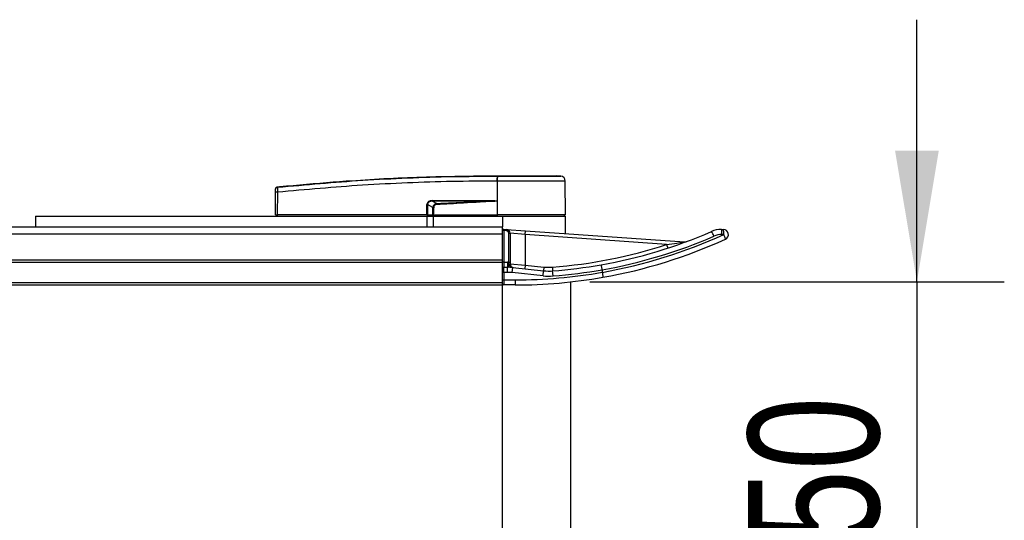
# Model space of a CAD drawing. Header units: millimetres. Extents: x 0 to 420, y 0 to 297.
# Tile 18 of 55: x 208 to 231, y 103 to 115. Entities that reach past the tile are written whole.
import ezdxf

# ---------------------------------------------------------------- set-up
doc = ezdxf.new("R2010")
doc.units = ezdxf.units.MM
doc.layers.add('QUOTE', color=174, linetype='Continuous')
doc.styles.add('SLDTEXTSTYLE3', font='TXT', dxfattribs={"width": 0.75})
doc.dimstyles.new('SLDDIMSTYLE1', dxfattribs={"dimtxt": 3, "dimasz": 3, "dimexe": 0, "dimexo": 0.0625, "dimgap": 0.75, "dimtad": 1, "dimlfac": 17.308487, "dimrnd": 1e-09, "dimzin": 12, "dimdsep": 46, "dimtxsty": 'SLDTEXTSTYLE3', "dimsah": 1, "dimcen": 0.09, "dimadec": 0, "dimazin": 3, "dimtfac": 1, "dimtdec": 3, "dimtmove": 0, "dimatfit": 0, "dimfxl": 0, "dimfrac": 2, "dimtolj": 1, "dimtzin": 12, "dimarcsym": 0})

# ---------------------------------------------------------------- blocks, each defined once
blk = doc.blocks.new('_D_3')
at = {"layer": 'QUOTE'}
for p, q in [((228.566, 108.925), (228.566, 114.925)), ((221.08, 108.925), (230.566, 108.925)), ((228.566, 108.925), (228.566, 100.259)), ((221.08, 100.259), (230.566, 100.259)), ((228.566, 100.259), (228.566, 94.259))]:
    blk.add_line(p, q, dxfattribs=at)
for points in [[(228.566, 108.925), (229.066, 111.925), (228.066, 111.925)], [(228.566, 100.259), (228.066, 97.259), (229.066, 97.259)]]:
    blk.add_solid(points, dxfattribs=at)
at = {"layer": 'QUOTE', "insert": (224.699, 101.267), "char_height": 3, "attachment_point": 1, "rotation": 90, "style": 'SLDTEXTSTYLE3'}
blk.add_mtext('150', dxfattribs=at)

msp = doc.modelspace()

# ---------------------------------------------------------------- linework, layer by layer
at = {"color": 7, "linetype": 'Continuous', "lineweight": 25}
for p, q in [((218.95942, 111.35204), (218.95949, 111.35204)), ((220.41416, 111.34409), (220.31366, 111.35204)), ((218.95933, 111.23024), (218.94995, 111.23024)), ((218.95933, 111.23024), (218.95876, 110.45653)), ((220.52422, 110.45653), (220.51747, 111.2302)), ((213.88059, 110.45653), (213.8851, 110.97386)), ((213.92744, 110.97386), (213.92292, 110.45653)), ((213.92731, 111.09627), (213.92727, 111.09626)), ((217.34992, 110.45653), (217.35083, 110.68975)), ((217.36163, 110.68975), (217.36072, 110.45653)), ((217.48351, 110.62639), (217.36163, 110.68975)), ((217.47693, 110.76936), (217.5785, 110.71656)), ((218.83276, 110.76936), (217.47693, 110.76936)), ((217.47767, 110.7843), (218.8335, 110.7843)), ((218.95569, 110.77735), (218.95572, 110.77414)), ((218.95572, 110.77414), (218.95849, 110.45653)), ((213.88059, 110.45653), (213.92292, 110.45653)), ((213.90872, 110.45653), (213.90922, 110.42764)), ((217.34992, 110.45653), (213.92292, 110.45653)), ((213.92506, 110.45653), (213.9251, 110.42764)), ((217.36072, 110.45653), (217.34992, 110.45653)), ((217.35219, 110.45653), (217.35223, 110.42764)), ((217.36072, 110.45653), (217.48952, 110.45653)), ((217.38067, 110.45653), (217.38103, 110.42764)), ((217.49395, 110.45653), (218.95849, 110.45653)), ((217.50301, 110.45653), (217.50322, 110.42764)), ((218.95876, 110.45653), (218.95849, 110.45653)), ((220.52422, 110.45653), (218.95876, 110.45653)), ((218.95994, 110.45653), (218.95996, 110.42764)), ((220.49559, 110.42764), (220.49609, 110.45653)), ((208.3917, 110.42764), (208.3917, 110.1798)), ((208.3917, 110.42764), (217.34684, 110.42764)), ((217.34684, 110.42764), (217.34684, 110.1798)), ((217.34684, 110.42764), (217.49128, 110.42764)), ((217.49128, 110.42764), (217.49128, 110.1798)), ((217.49128, 110.42764), (219.0801, 110.42764)), ((219.0801, 110.42764), (220.52448, 110.42764)), ((219.0801, 110.42764), (219.0801, 110.1798)), ((220.52448, 110.02628), (220.52448, 110.42764)), ((57.30975, 110.02159), (219.0801, 110.02159)), ((197.51128, 110.1798), (219.0801, 110.1798)), ((219.0801, 110.09631), (219.0801, 110.1798)), ((219.10899, 110.09631), (219.0801, 110.09631)), ((219.0801, 109.98169), (219.0801, 110.09631)), ((219.10899, 110.09631), (219.111, 110.12512)), ((219.10899, 110.09631), (219.10899, 109.37095)), ((219.17079, 110.09198), (219.10899, 110.09631)), ((219.111, 110.12512), (219.17281, 110.1208)), ((219.17079, 110.09198), (219.17281, 110.1208)), ((219.17281, 110.1208), (219.60612, 110.0905)), ((219.22454, 109.37057), (219.22454, 110.03435)), ((219.22454, 110.03435), (219.25342, 110.03435)), ((219.25342, 110.03435), (219.25342, 109.37057)), ((219.60007, 110.00405), (219.25342, 110.03435)), ((219.60007, 110.00405), (219.60612, 110.0905)), ((219.60007, 110.00405), (219.60007, 109.30634)), ((222.83616, 109.77776), (219.60007, 110.00405)), ((219.60612, 110.0905), (223.24571, 109.836)), ((224.09136, 110.12203), (224.13463, 110.12203)), ((224.1447, 110.00648), (224.10143, 110.00648)), ((219.0801, 109.42873), (219.0801, 109.98169)), ((222.83616, 109.77776), (222.86304, 109.69537)), ((57.30975, 109.42873), (219.0801, 109.42873)), ((57.30975, 109.37095), (219.0801, 109.37095)), ((219.0801, 109.37095), (219.0801, 109.42873)), ((219.10899, 109.37095), (219.0801, 109.37095)), ((219.0801, 108.90875), (219.0801, 109.37095)), ((219.10899, 109.37095), (219.10899, 109.2554)), ((219.10899, 109.37095), (219.19326, 109.37095)), ((219.19326, 109.37095), (219.19326, 109.2554)), ((219.22454, 109.37057), (219.25342, 109.37057)), ((219.25342, 109.37057), (219.25342, 109.33349)), ((219.25342, 109.33349), (219.60007, 109.30634)), ((219.10899, 109.13985), (219.0801, 109.13985)), ((219.10899, 109.13985), (219.10899, 109.2554)), ((219.10899, 109.2554), (219.19326, 109.2554)), ((219.10899, 109.13985), (219.10899, 108.96653)), ((219.19326, 109.13985), (219.10899, 109.13985)), ((219.19326, 109.13985), (219.19326, 109.2554)), ((219.30126, 109.13423), (219.31326, 109.24915)), ((220.00701, 109.06054), (219.30126, 109.13423)), ((219.31326, 109.24915), (220.01901, 109.17547)), ((219.60007, 109.30634), (219.59107, 109.22015)), ((219.60007, 109.30634), (220.02801, 109.26166)), ((220.00701, 109.06054), (220.01901, 109.17547)), ((220.02801, 109.26166), (220.01901, 109.17547)), ((220.22041, 109.25899), (220.22701, 109.17257)), ((220.23581, 109.05736), (220.22701, 109.17257)), ((221.36143, 109.19827), (221.36127, 109.20003)), ((221.36143, 109.19827), (221.36143, 109.14138)), ((221.36143, 109.14138), (221.36158, 109.13963)), ((57.30975, 108.90875), (219.0801, 108.90875)), ((219.0801, 108.96653), (219.10899, 108.96653)), ((219.0801, 108.85098), (219.0801, 108.90875)), ((219.10899, 108.96653), (219.36897, 108.96653)), ((219.10899, 108.96653), (219.10899, 108.85098)), ((219.36897, 108.96653), (219.36897, 108.85098)), ((220.64003, 100.26361), (220.64003, 108.9211)), ((57.30975, 108.85098), (219.0801, 108.85098)), ((219.0801, 100.33373), (219.0801, 108.85098)), ((219.36897, 108.85098), (219.10899, 108.85098))]:
    msp.add_line(p, q, dxfattribs=at)
at = {"color": 7, "linetype": 'Continuous', "lineweight": 25, "flags": 128}
msp.add_lwpolyline([(218.83276, 110.76936), (218.90162, 110.77204), (218.95572, 110.77414)], dxfattribs=at)
at = {"color": 7, "linetype": 'Continuous', "lineweight": 25}
for centre, radius, start, end in [((219.38396, 111.25465), 0.43469, 168.120168, 183.219012), ((221.30248, 111.07694), 2.35908, 173.303191, 173.496611), ((219.39339, 111.25435), 0.43473, 168.081743, 183.180073), ((220.40193, 111.22919), 0.11555, 0.500011, 83.923128), ((213.90627, 109.69478), 1.27926, 89.051899, 90.948101), ((213.93177, 111.04158), 0.04608, 96.104195, 179.384141), ((217.35623, 112.16128), 1.47154, 269.78976, 270.21024), ((217.35798, 110.78274), 0.1197, 353.585658, 0.74759), ((177.67383, 108.78794), 39.95125, 2.731259, 2.766996), ((218.71381, 110.78274), 0.1197, 353.585658, 0.74759), ((219.10899, 110.09631), 0.02889, 86, 180), ((219.16676, 110.03435), 0.05778, 0, 86), ((219.16676, 110.03435), 0.08666, 0, 86), ((219.36897, 120.406), 11.26615, 280.05622, 293.498118), ((219.37904, 120.406), 11.43947, 279.980117, 294.619977), ((224.09136, 109.54428), 0.57775, 90, 113.498118), ((223.55204, 109.84257), 0.3861, 18.980947, 36.849249), ((224.10143, 109.54428), 0.4622, 90, 113.498118), ((223.76243, 110.03515), 0.34021, 355.166194, 14.795945), ((223.8057, 110.03515), 0.34021, 355.166194, 14.795945), ((224.13463, 110.00648), 0.11555, 294.619977, 90), ((223.83448, 109.83464), 0.35464, 10.856451, 28.983189), ((219.36897, 120.406), 11.17949, 274.36792, 288.06758), ((219.37904, 120.406), 11.3817, 280.030527, 293.498118), ((219.36897, 120.406), 11.55503, 280.004908, 294.619977), ((223.25176, 109.92245), 0.08666, 266, 290.323073), ((219.19326, 108.0999), 1.27105, 88.590141, 90), ((219.32506, 109.32488), 0.07664, 186.88759, 261.14556), ((219.34009, 109.33349), 0.08666, 180, 264.039216), ((219.36897, 120.406), 11.26615, 274.36792, 280.05622), ((219.10899, 109.22651), 0.02889, 90, 180), ((219.19326, 108.0999), 1.1555, 84.039216, 90), ((219.19326, 108.0999), 1.03995, 84.039216, 90), ((219.36897, 120.406), 11.43947, 270, 280.030567), ((220.13901, 110.32472), 1.1555, 264.039216, 274.36792), ((220.13901, 110.32472), 1.06884, 264.039216, 274.36792), ((219.36897, 120.406), 11.3817, 274.36792, 280.08123), ((219.10899, 108.87986), 0.02889, 180, 270), ((219.36897, 120.406), 11.55503, 270, 280.004908), ((220.13901, 110.32472), 1.27105, 264.039216, 274.36792)]:
    msp.add_arc(centre, radius, start, end, dxfattribs=at)
for centre, major_axis, ratio, start_param, end_param in [((217.55584, 110.63086), (0.19645, -0.09662), 0.60672542, 2.25200573, 3.42889257), ((217.55438, 110.63102), (0.18586, -0.09199), 0.5569608, 2.25321842, 3.43010526), ((217.62638, 110.59358), (0.13238, -0.07043), 0.77058227, 2.30113884, 3.47802567), ((217.62638, 110.59384), (0.11556, -0.06108), 0.66301777, 2.29905058, 3.47593741)]:
    msp.add_ellipse(centre, major_axis=major_axis, ratio=ratio, start_param=start_param, end_param=end_param, dxfattribs=at)
for points, knots in [([(213.92687, 111.0874), (214.57748, 111.14678), (215.56908, 111.23727), (216.90525, 111.30383), (217.93211, 111.3391), (218.6156, 111.33907), (218.95858, 111.34413), (218.95858, 111.34413)], [0, 0, 0, 0, 0.38876695, 0.59252789, 0.79628932, 0.99999932, 1, 1, 1, 1]), ([(213.92731, 111.09627), (213.94671, 111.09824), (214.06649, 111.1104), (214.59202, 111.16169), (215.67178, 111.2499), (217.22962, 111.33467), (218.38258, 111.34625), (218.95942, 111.35204)], [0, 0, 0, 0, 0.01170126, 0.07220884, 0.31419353, 0.65688711, 1, 1, 1, 1]), ([(218.95858, 111.34413), (218.95858, 111.34413), (218.96173, 111.34413), (218.96488, 111.34413), (218.96803, 111.34413)], [0, 0, 0, 0, 0.00036549, 1, 1, 1, 1]), ([(218.95949, 111.35204), (219.04527, 111.35204), (219.21709, 111.35204), (219.47017, 111.35204), (219.70543, 111.35204), (219.91462, 111.35204), (220.08692, 111.35204), (220.21547, 111.35204), (220.29854, 111.35204), (220.30863, 111.35204), (220.31366, 111.35204)], [0, 0, 0, 0, 0.12488045, 0.25013958, 0.37464939, 0.49981249, 0.62476421, 0.74955772, 0.87492377, 1, 1, 1, 1]), ([(218.96803, 111.34413), (219.03595, 111.34412), (219.1718, 111.3441), (219.3812, 111.34412), (219.58964, 111.34412), (219.79073, 111.34407), (219.97121, 111.34412), (220.12687, 111.34412), (220.25241, 111.3441), (220.34458, 111.34416), (220.40296, 111.34408), (220.41042, 111.34409), (220.41416, 111.34409)], [0, 0, 0, 0, 0.09230362, 0.18460708, 0.28653845, 0.3884688, 0.49039805, 0.59232883, 0.69424704, 0.79616636, 0.8980845, 1, 1, 1, 1]), ([(218.94995, 111.23024), (218.60849, 111.22811), (217.92556, 111.22385), (216.90147, 111.19042), (215.56746, 111.12338), (214.57731, 111.03311), (213.92744, 110.97386)], [0, 0, 0, 0, 0.20362021, 0.40724063, 0.61094774, 1, 1, 1, 1]), ([(220.51747, 111.2302), (220.51363, 111.23022), (220.50585, 111.23024), (220.44319, 111.23025), (220.34403, 111.23019), (220.20927, 111.23022), (220.0413, 111.23025), (219.84763, 111.23016), (219.63032, 111.23025), (219.40646, 111.23022), (219.17979, 111.23021), (219.03339, 111.23023), (218.95933, 111.23024)], [0, 0, 0, 0, 0.10046502, 0.20384345, 0.30430944, 0.40768894, 0.50815524, 0.61153497, 0.71200234, 0.81538328, 0.9066108, 1, 1, 1, 1]), ([(213.8851, 110.97386), (213.88513, 110.97661), (213.88522, 110.98707), (213.88537, 111.00483), (213.88554, 111.02373), (213.88566, 111.03755), (213.88569, 111.04057), (213.8857, 111.04208)], [0, 0, 0, 0, 0.08210774, 0.31165455, 0.54070711, 0.77036972, 1, 1, 1, 1]), ([(213.8857, 111.04208), (213.88573, 111.04541), (213.88577, 111.04993), (213.88577, 111.05053), (213.88577, 111.05069)], [0, 0, 0, 0, 0.73657409, 1, 1, 1, 1]), ([(213.88577, 111.05069), (213.88584, 111.05229), (213.88612, 111.05916), (213.88968, 111.07099), (213.89896, 111.0838), (213.91192, 111.09315), (213.92215, 111.09522), (213.92727, 111.09626)], [0, 0, 0, 0, 0.071606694, 0.306811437, 0.537874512, 0.76893725, 1, 1, 1, 1]), ([(213.92687, 111.0874), (213.92655, 111.08485), (213.92589, 111.07975), (213.92563, 111.05673), (213.92597, 111.02532), (213.9267, 110.9958), (213.92728, 110.97843), (213.92744, 110.97386)], [0, 0, 0, 0, 0.22968814, 0.45959689, 0.68877935, 0.91808895, 1, 1, 1, 1]), ([(213.92727, 111.09626), (213.92724, 111.0961), (213.92712, 111.09547), (213.92698, 111.09082), (213.92687, 111.0874)], [0, 0, 0, 0, 0.26388418, 1, 1, 1, 1]), ([(217.5785, 110.71656), (217.8126, 110.72714), (218.23066, 110.74603), (218.64878, 110.76223), (218.83276, 110.76936)], [0, 0, 0, 0, 0.55997408, 1, 1, 1, 1]), ([(218.95572, 110.77414), (218.69895, 110.757), (218.24046, 110.72638), (217.78159, 110.70228), (217.57969, 110.69167)], [0, 0, 0, 0, 0.56002694, 1, 1, 1, 1]), ([(218.8335, 110.7843), (218.84531, 110.78418), (218.88028, 110.78385), (218.92141, 110.78396), (218.94994, 110.77846), (218.95569, 110.77735)], [0, 0, 0, 0, 0.28926734, 0.85682964, 1, 1, 1, 1]), ([(217.48351, 110.62639), (217.4869, 110.6264), (217.49294, 110.62642), (217.50058, 110.6264), (217.50393, 110.62639)], [0, 0, 0, 0, 0.56, 1, 1, 1, 1]), ([(217.48952, 110.45653), (217.48767, 110.48821), (217.48435, 110.54473), (217.48377, 110.60146), (217.48351, 110.62639)], [0, 0, 0, 0, 0.56058603, 1, 1, 1, 1]), ([(217.48952, 110.45653), (217.48992, 110.45653), (217.49085, 110.45653), (217.49243, 110.45653), (217.49354, 110.45653), (217.49395, 110.45653)], [0, 0, 0, 0, 0.31939567, 0.74819126, 1, 1, 1, 1]), ([(217.50393, 110.62639), (217.50305, 110.59466), (217.50146, 110.53793), (217.49624, 110.48142), (217.49395, 110.45653)], [0, 0, 0, 0, 0.55939227, 1, 1, 1, 1]), ([(222.83616, 109.77776), (222.91574, 109.78846), (223.01759, 109.80214), (223.14102, 109.82018), (223.194, 109.82811), (223.22625, 109.83301), (223.23817, 109.83484), (223.24377, 109.8357), (223.24561, 109.83598), (223.24569, 109.83599), (223.24571, 109.836)], [0, 0, 0, 0, 0.55064072, 0.70471025, 0.87115494, 0.9302593, 0.95648354, 0.97966233, 0.99575711, 1, 1, 1, 1]), ([(219.22534, 109.25496), (219.22533, 109.25552), (219.22532, 109.25693), (219.22521, 109.27077), (219.22502, 109.29692), (219.22478, 109.33157), (219.22462, 109.35757), (219.22454, 109.37057)], [0, 0, 0, 0, 0.14097108, 0.35564885, 0.57040781, 0.78520205, 1, 1, 1, 1]), ([(219.22534, 109.25496), (219.22536, 109.25496), (219.22569, 109.25495), (219.22796, 109.25545), (219.23208, 109.26266), (219.23894, 109.28573), (219.24547, 109.30524), (219.24897, 109.31569)], [0, 0, 0, 0, 0.0041403, 0.05451856, 0.38113864, 0.66837401, 1, 1, 1, 1]), ([(219.24897, 109.31569), (219.24994, 109.31843), (219.25224, 109.32487), (219.25299, 109.33034), (219.25342, 109.33349)], [0, 0, 0, 0, 0.42590939, 1, 1, 1, 1]), ([(221.36127, 109.20003), (221.35895, 109.2128), (221.35431, 109.23835), (221.34743, 109.27224), (221.3416, 109.29791), (221.33796, 109.31058), (221.3366, 109.31296), (221.33623, 109.31294), (221.33621, 109.31294)], [0, 0, 0, 0, 0.21443284, 0.42886266, 0.64338043, 0.85808798, 0.99029143, 1, 1, 1, 1]), ([(221.36158, 109.13963), (221.36377, 109.12685), (221.36815, 109.1013), (221.37324, 109.06741), (221.37647, 109.04172), (221.37729, 109.02927), (221.37681, 109.0268), (221.37648, 109.0267), (221.37646, 109.0267)], [0, 0, 0, 0, 0.21652548, 0.43304761, 0.64966461, 0.86647135, 0.99009853, 1, 1, 1, 1])]:
    msp.add_open_spline(points, degree=3, knots=knots, dxfattribs=at)

# ---------------------------------------------------------------- dimensions: what is measured, and where the dimension line sits
at = {"layer": 'QUOTE'}
dim = msp.add_linear_dim(base=(226.18487, 100.25922), p1=(219.0801, 108.92549), p2=(219.0801, 100.25922), angle=90, dimstyle='SLDDIMSTYLE1', dxfattribs=at)
dim.commit()
dim.dimension.update_dxf_attribs({"geometry": '_D_3', "text_midpoint": (226.18487, 104.59235), "dimtype": 160})

doc.saveas('drawing.dxf')
